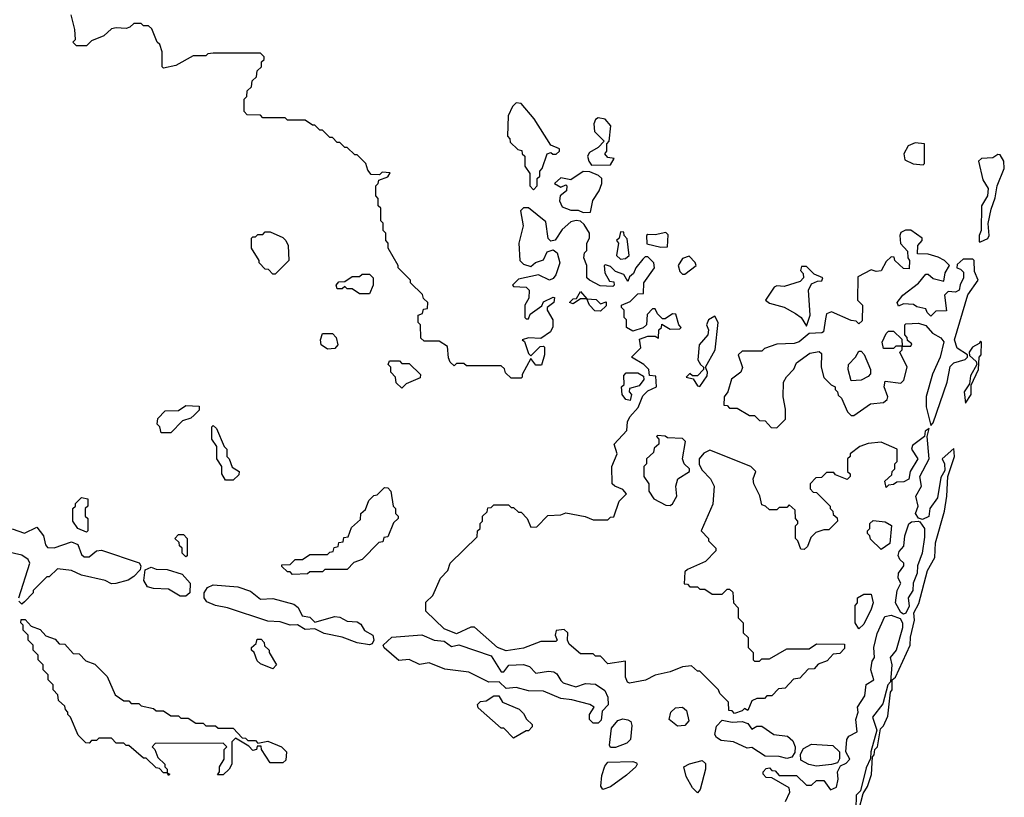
# Model space of a CAD drawing. Extents: x 2807299 to 2951576, y 860688 to 1033801.
# Tile 21 of 72: x 2819626 to 2823591, y 1002262 to 1005395. Entities that reach past the tile are written whole.
import ezdxf

# ---------------------------------------------------------------- set-up
doc = ezdxf.new("R2010")
doc.units = 0

msp = doc.modelspace()

# ---------------------------------------------------------------- linework, layer by layer
at = {"layer": '0CON10XD'}
for points in [[(2822825, 1002780), (2822801.7, 1002778.3), (2822768.3, 1002741.7), (2822741.7, 1002738.3), (2822708.3, 1002701.7), (2822681.7, 1002698.3), (2822655, 1002670), (2822635, 1002670), (2822625, 1002660), (2822595, 1002660), (2822575, 1002650), (2822558.3, 1002611.7), (2822545, 1002620), (2822535, 1002610), (2822505, 1002600), (2822495, 1002610), (2822481.7, 1002611.7), (2822480, 1002645), (2822445, 1002680), (2822440, 1002695), (2822365, 1002770), (2822355, 1002770), (2822331.7, 1002791.7), (2822295, 1002787.5), (2822245, 1002767.5), (2822185, 1002753.3), (2822146.4, 1002733.6), (2822081.7, 1002721.7), (2822073.3, 1002725), (2822065.7, 1002745.7), (2822065, 1002810), (2821995, 1002800), (2821965, 1002830), (2821945, 1002830), (2821935, 1002840), (2821885, 1002840), (2821839.3, 1002879.3), (2821832.5, 1002895), (2821833.8, 1002925), (2821818.1, 1002938.1), (2821786.2, 1002933.8), (2821782.5, 1002915), (2821790, 1002895), (2821785, 1002890), (2821725, 1002890), (2821655, 1002862.5), (2821585, 1002852.5), (2821550, 1002865), (2821457, 1002947), (2821443, 1002947), (2821385, 1002920), (2821335, 1002940), (2821261.7, 1003011.7), (2821261.7, 1003048.3), (2821290, 1003075), (2821320, 1003145), (2821350, 1003175), (2821360, 1003205), (2821468.3, 1003311.7), (2821470, 1003335), (2821480, 1003345), (2821480, 1003365), (2821490, 1003375), (2821490, 1003395), (2821508.3, 1003411.7), (2821511.7, 1003428.3), (2821525, 1003430), (2821535, 1003440), (2821595, 1003440), (2821605, 1003430), (2821615, 1003430), (2821635, 1003410), (2821645, 1003410), (2821670, 1003385), (2821685, 1003350), (2821708.3, 1003351.7), (2821753, 1003397), (2821805, 1003400), (2821825, 1003407.5), (2821903, 1003393), (2821935, 1003380), (2821995, 1003380), (2822005, 1003390), (2822018.3, 1003391.7), (2822040, 1003455), (2822070, 1003485), (2822055, 1003502.5), (2822022.5, 1003515), (2822012.5, 1003525), (2822010, 1003595), (2822032, 1003645), (2822020, 1003685), (2822070.7, 1003739.3), (2822074, 1003775), (2822082.5, 1003795), (2822117, 1003833), (2822135, 1003880), (2822155, 1003900), (2822190, 1003915), (2822188.3, 1003958.3), (2822161.7, 1003961.7), (2822160, 1003985), (2822140, 1004005), (2822090, 1004035), (2822127, 1004073), (2822121.7, 1004108.3), (2822155, 1004120), (2822185, 1004120), (2822198.3, 1004111.7), (2822200, 1004145), (2822210, 1004155), (2822211.7, 1004168.3), (2822245, 1004147.5), (2822285, 1004150), (2822290, 1004155), (2822280, 1004165), (2822268.3, 1004208.3), (2822255, 1004210), (2822225, 1004190), (2822215, 1004190), (2822195, 1004210), (2822185, 1004230), (2822175, 1004230), (2822153, 1004207), (2822150, 1004165), (2822137, 1004153), (2822095, 1004140), (2822070, 1004155), (2822070, 1004185), (2822060, 1004195), (2822060, 1004225), (2822050, 1004235), (2822050, 1004245), (2822085, 1004260), (2822115, 1004290), (2822138.3, 1004291.7), (2822140, 1004335), (2822182.5, 1004395), (2822180, 1004415), (2822155, 1004440), (2822145, 1004440), (2822135, 1004430), (2822107.5, 1004395), (2822098.3, 1004371.7), (2822081.7, 1004358.3), (2822075, 1004340), (2822058.3, 1004368.3), (2822025, 1004380), (2822005, 1004400), (2821985, 1004407.5), (2821980, 1004405), (2821982.5, 1004375), (2822001.7, 1004341.7), (2822018.3, 1004338.3), (2822020, 1004325), (2822015, 1004320), (2821963, 1004323), (2821920, 1004345), (2821910, 1004355), (2821910, 1004405), (2821897.5, 1004435), (2821900, 1004455), (2821910, 1004465), (2821910, 1004495), (2821920, 1004515), (2821920, 1004535), (2821899.3, 1004569.3), (2821885, 1004582.5), (2821866.4, 1004586.4), (2821845, 1004580), (2821810.7, 1004549.3), (2821783, 1004507), (2821765, 1004502.5), (2821753.6, 1004513.6), (2821745, 1004580), (2821675, 1004637.5), (2821655, 1004637.5), (2821642.5, 1004625), (2821653.3, 1004565), (2821636.7, 1004495), (2821640, 1004425), (2821655, 1004410), (2821685, 1004400), (2821703.8, 1004416.2), (2821735, 1004427.5), (2821750.7, 1004459.3), (2821775, 1004467.5), (2821790, 1004455), (2821801.2, 1004415), (2821785, 1004367.5), (2821775, 1004352.5), (2821760, 1004345), (2821715, 1004367.5), (2821635, 1004350), (2821610, 1004325), (2821615, 1004320), (2821665, 1004317.5), (2821677.5, 1004305), (2821677, 1004273), (2821660, 1004245), (2821660, 1004195), (2821665, 1004190), (2821675, 1004190), (2821681.7, 1004208.3), (2821728.3, 1004241.7), (2821735, 1004257.5), (2821775, 1004277.5), (2821780, 1004275), (2821777.5, 1004255), (2821750, 1004235), (2821750, 1004225), (2821772.5, 1004185), (2821773, 1004157), (2821763, 1004137), (2821725, 1004110), (2821675, 1004112.5), (2821650, 1004105), (2821658.3, 1004098.3), (2821675, 1004050), (2821685, 1004040), (2821721.7, 1004078.3), (2821735, 1004080), (2821740, 1004075), (2821740, 1004045), (2821727, 1004003), (2821705, 1004002.5), (2821685, 1004030), (2821650, 1003965), (2821650, 1003955), (2821645, 1003950), (2821605, 1003950), (2821581.7, 1003971.7), (2821578.3, 1003988.3), (2821565, 1004000), (2821425, 1004000), (2821415, 1004010), (2821385, 1004010), (2821375, 1004000), (2821360, 1004015), (2821353, 1004033), (2821348.3, 1004078.3), (2821315, 1004100), (2821255, 1004100), (2821241.7, 1004111.7), (2821240, 1004165), (2821230, 1004175), (2821230, 1004205), (2821248.3, 1004211.7), (2821251.7, 1004228.3), (2821268.3, 1004231.7), (2821270, 1004255), (2821251.7, 1004271.7), (2821248.3, 1004288.3), (2821200, 1004335), (2821200, 1004345), (2821150, 1004395), (2821150, 1004405), (2821110, 1004475), (2821110, 1004495), (2821100, 1004505), (2821100, 1004535), (2821090, 1004545), (2821090, 1004575), (2821080, 1004585), (2821080, 1004635), (2821070, 1004645), (2821070, 1004675), (2821060, 1004685), (2821060, 1004725), (2821070, 1004735), (2821071.7, 1004748.3), (2821108.3, 1004761.7), (2821118.3, 1004778.3), (2821085, 1004780), (2821075, 1004770), (2821041.7, 1004771.7), (2821028.3, 1004788.3), (2821020, 1004815), (2820985, 1004850), (2820975, 1004850), (2820945, 1004880), (2820935, 1004880), (2820915, 1004900), (2820905, 1004900), (2820885, 1004920), (2820875, 1004920), (2820845, 1004950), (2820835, 1004950), (2820815, 1004970), (2820805, 1004970), (2820775, 1004990), (2820705, 1004990), (2820695, 1005000), (2820605, 1005000), (2820595, 1005010), (2820541.7, 1005011.7), (2820530, 1005025), (2820530, 1005075), (2820540, 1005085), (2820541.7, 1005108.3), (2820560, 1005125), (2820561.7, 1005148.3), (2820580, 1005165), (2820581.7, 1005188.3), (2820600, 1005205), (2820600, 1005225), (2820610, 1005235), (2820610, 1005245), (2820595, 1005260), (2820405, 1005260), (2820383, 1005257), (2820375, 1005250), (2820325, 1005250), (2820255, 1005210), (2820205, 1005200), (2820200, 1005205), (2820200, 1005265), (2820190, 1005295), (2820180, 1005305), (2820158.3, 1005358.3), (2820145, 1005370), (2820125, 1005370), (2820115, 1005380), (2820085, 1005380), (2820070, 1005365), (2820055, 1005360), (2820015, 1005362.5), (2819995, 1005357.5), (2819965, 1005330), (2819915, 1005310), (2819895, 1005290), (2819855, 1005290), (2819840, 1005305), (2819850, 1005315), (2819847.5, 1005355), (2819832.5, 1005415)], [(2821695, 1004710), (2821710, 1004725), (2821710, 1004755), (2821720, 1004765), (2821720, 1004785), (2821730, 1004795), (2821750, 1004855), (2821765, 1004860), (2821773, 1004853), (2821787, 1004853), (2821800, 1004865), (2821800, 1004875), (2821765, 1004890), (2821697.5, 1004995), (2821645, 1005057.5), (2821625, 1005060), (2821610, 1005045), (2821593, 1005007), (2821590, 1004925), (2821600, 1004915), (2821601.7, 1004901.7), (2821631.7, 1004871.7), (2821648.3, 1004868.3), (2821650, 1004855), (2821660, 1004845), (2821660, 1004805), (2821680, 1004775), (2821680, 1004725), (2821695, 1004710)], [(2821928.3, 1004808.3), (2822005, 1004810), (2822020, 1004835), (2821995, 1004840), (2821982.5, 1004855), (2821990, 1004865), (2821990, 1004895), (2822000, 1004905), (2822007, 1004967), (2821983.6, 1004993.6), (2821955, 1005000), (2821945, 1004992.5), (2821938, 1004975), (2821941.2, 1004945), (2821980, 1004905), (2821955, 1004880), (2821920.7, 1004859.3), (2821912.5, 1004845), (2821917.5, 1004825), (2821928.3, 1004808.3)], [(2823265, 1004810), (2823270, 1004815), (2823270, 1004895), (2823231.7, 1004898.3), (2823203.6, 1004886.4), (2823186.7, 1004855), (2823190.8, 1004830.8), (2823223.6, 1004813.6), (2823265, 1004810)], [(2823495, 1004500), (2823525, 1004513.8), (2823530, 1004525), (2823525.8, 1004574.2), (2823538.1, 1004631.9), (2823555, 1004677.5), (2823562, 1004725), (2823591.2, 1004795), (2823588.8, 1004825), (2823575, 1004850), (2823565, 1004851.2), (2823545, 1004838), (2823500, 1004835), (2823487.5, 1004825), (2823505, 1004750), (2823526.7, 1004715), (2823523.3, 1004685), (2823500, 1004645), (2823497.5, 1004545), (2823490, 1004525), (2823490, 1004500), (2823495, 1004500)], [(2821895, 1004617.5), (2821925, 1004620), (2821933.6, 1004666.4), (2821960, 1004705), (2821970, 1004735), (2821970, 1004755), (2821957.5, 1004767.5), (2821922.5, 1004782.5), (2821895, 1004783.3), (2821845, 1004750), (2821805, 1004757.5), (2821780, 1004735), (2821805, 1004720), (2821825, 1004730), (2821830, 1004725), (2821827.5, 1004705), (2821802.5, 1004685), (2821800, 1004665), (2821810.7, 1004640.7), (2821845, 1004627.5), (2821875, 1004627.5), (2821895, 1004617.5)], [(2820655, 1004370), (2820645, 1004370), (2820628.3, 1004388.3), (2820615, 1004390), (2820590, 1004415), (2820590, 1004425), (2820560, 1004475), (2820560, 1004515), (2820565, 1004520), (2820575, 1004520), (2820585, 1004530), (2820605, 1004530), (2820615, 1004540), (2820635, 1004540), (2820685, 1004517.5), (2820697.5, 1004505), (2820707.5, 1004485), (2820710, 1004425), (2820655, 1004370)], [(2822045, 1004430), (2822065, 1004432.5), (2822080, 1004445), (2822071.7, 1004511.7), (2822060, 1004525), (2822058.3, 1004538.3), (2822045, 1004540), (2822040, 1004515), (2822030, 1004505), (2822037.5, 1004495), (2822030, 1004445), (2822045, 1004430)], [(2822208.3, 1004478.3), (2822235, 1004480), (2822237.5, 1004527.5), (2822227.5, 1004537.5), (2822185, 1004527.5), (2822155, 1004530), (2822150, 1004525), (2822151.7, 1004491.7), (2822208.3, 1004478.3)], [(2822675, 1003750), (2822710, 1003785), (2822710, 1003825), (2822700, 1003875), (2822702.5, 1003935), (2822713.6, 1003956.4), (2822743.6, 1003986.4), (2822755, 1004012.5), (2822808.3, 1004051.7), (2822845, 1004057.5), (2822855, 1004050), (2822853.3, 1003995), (2822863.9, 1003953.9), (2822893.6, 1003923.6), (2822910, 1003915), (2822910, 1003905), (2822920, 1003895), (2822921.7, 1003881.7), (2822935, 1003870), (2822960, 1003815), (2822975, 1003800), (2822985, 1003800), (2823053, 1003847), (2823105, 1003852.5), (2823120, 1003865), (2823122.5, 1003875), (2823107.5, 1003915), (2823111.7, 1003938.3), (2823175, 1003930), (2823187, 1003943), (2823200, 1003995), (2823170, 1004055), (2823180, 1004065), (2823180, 1004080), (2823155, 1004080), (2823145, 1004070), (2823105, 1004070), (2823100, 1004095), (2823115, 1004130), (2823125, 1004140), (2823145, 1004140), (2823178.3, 1004108.3), (2823180, 1004080), (2823215, 1004080), (2823218.3, 1004088.3), (2823201.7, 1004101.7), (2823200, 1004115), (2823190, 1004125), (2823190, 1004165), (2823195, 1004170), (2823245, 1004172.5), (2823275, 1004162.5), (2823301.7, 1004131.7), (2823335, 1004112.5), (2823347.5, 1004097.5), (2823333.3, 1004035), (2823302.7, 1003967.3), (2823276.4, 1003876.4), (2823276.2, 1003835), (2823295, 1003760), (2823305, 1003770), (2823361.4, 1003935), (2823372.6, 1003997.4), (2823387.6, 1004012.4), (2823434.2, 1004025.8), (2823443.3, 1004035), (2823442.5, 1004045), (2823400.9, 1004070.9), (2823390, 1004105), (2823443.8, 1004286.2), (2823486, 1004345), (2823470.7, 1004380.7), (2823470, 1004425), (2823465, 1004430), (2823425, 1004430), (2823401.7, 1004408.3), (2823400, 1004395), (2823415, 1004390), (2823427, 1004377), (2823427.5, 1004355), (2823413, 1004327), (2823410, 1004305), (2823395, 1004297.5), (2823365, 1004300), (2823350, 1004285), (2823358.3, 1004221.7), (2823315, 1004220), (2823295, 1004200), (2823280, 1004215), (2823275, 1004230), (2823238.3, 1004238.3), (2823225, 1004247.5), (2823185, 1004250), (2823165, 1004240), (2823160, 1004255), (2823182.5, 1004285), (2823246, 1004334), (2823275, 1004370), (2823285, 1004370), (2823305, 1004352.5), (2823348.3, 1004341.7), (2823352.5, 1004375), (2823370, 1004405), (2823350, 1004425), (2823325, 1004437.5), (2823285, 1004450), (2823241.7, 1004451.7), (2823242.5, 1004485), (2823260, 1004505), (2823260, 1004515), (2823215, 1004547.5), (2823193.3, 1004546.7), (2823175, 1004537.5), (2823170, 1004525), (2823173, 1004493), (2823201.7, 1004461.7), (2823202.5, 1004435), (2823210, 1004425), (2823208.3, 1004391.7), (2823185, 1004392.5), (2823150, 1004425), (2823148.3, 1004438.3), (2823135, 1004440), (2823115, 1004420), (2823095, 1004383.3), (2823075, 1004380), (2823055, 1004386.7), (2823001.7, 1004358.3), (2823000, 1004265), (2823020, 1004245), (2823018.3, 1004181.7), (2823005, 1004170), (2822995, 1004180), (2822975, 1004182.5), (2822895, 1004217.5), (2822875, 1004210), (2822870.7, 1004189.3), (2822862.5, 1004137.5), (2822857, 1004133), (2822805, 1004130), (2822765, 1004097.5), (2822745, 1004090), (2822675, 1004087.5), (2822625, 1004070), (2822615, 1004060), (2822535, 1004060), (2822520, 1004045), (2822537, 1003993), (2822530, 1003975), (2822493, 1003947), (2822477.5, 1003895), (2822462.5, 1003875), (2822461.7, 1003841.7), (2822475, 1003840), (2822485, 1003830), (2822515, 1003830), (2822565, 1003800), (2822585, 1003800), (2822605, 1003780), (2822628.3, 1003778.3), (2822651.7, 1003751.7), (2822675, 1003750)], [(2822305, 1004370), (2822350, 1004405), (2822346.4, 1004416.4), (2822321.7, 1004441.7), (2822295, 1004432.5), (2822277.5, 1004405), (2822285, 1004380), (2822295, 1004370), (2822305, 1004370)], [(2821035, 1004290), (2820995, 1004290), (2820965, 1004310), (2820945, 1004310), (2820935, 1004320), (2820925, 1004310), (2820905, 1004310), (2820900, 1004325), (2820911.7, 1004338.3), (2820935, 1004340), (2820965, 1004360), (2820995, 1004360), (2821005, 1004370), (2821035, 1004370), (2821050, 1004355), (2821050, 1004325), (2821035, 1004290)], [(2822795, 1004160), (2822810, 1004205), (2822802.5, 1004305), (2822815, 1004330), (2822838.3, 1004341.7), (2822857, 1004343), (2822860, 1004355), (2822825, 1004370), (2822795, 1004400), (2822775, 1004400), (2822770, 1004385), (2822781.7, 1004371.7), (2822782.5, 1004355), (2822769.3, 1004340.7), (2822705, 1004320), (2822675, 1004322.5), (2822665, 1004317.5), (2822630, 1004265), (2822645, 1004252.5), (2822705, 1004236.7), (2822750.5, 1004210.5), (2822772.5, 1004195), (2822795, 1004160)], [(2821965, 1004220), (2821941.7, 1004221.7), (2821920, 1004245), (2821910, 1004270), (2821885, 1004270), (2821855, 1004250), (2821840, 1004255), (2821855, 1004270), (2821868.3, 1004271.7), (2821885, 1004300), (2821910, 1004270), (2821947, 1004267), (2821965, 1004250), (2821988.3, 1004258.3), (2821988.3, 1004241.7), (2821965, 1004220)], [(2822365, 1003917.5), (2822395, 1003960), (2822396, 1003975), (2822387.5, 1003995), (2822426.2, 1004065), (2822438.8, 1004175), (2822425, 1004200), (2822400, 1004185), (2822392.5, 1004165), (2822400, 1004145), (2822397.5, 1004125), (2822362.5, 1004085), (2822357.5, 1004025), (2822367.5, 1004005), (2822380, 1003995), (2822380, 1003985), (2822355, 1003960), (2822335, 1003960), (2822325, 1003970), (2822310, 1003955), (2822338.3, 1003948.3), (2822355, 1003920), (2822365, 1003917.5)], [(2820865, 1004067.5), (2820840, 1004085), (2820837.5, 1004105), (2820845, 1004130), (2820885, 1004130), (2820900, 1004115), (2820907.5, 1004085), (2820895, 1004070), (2820865, 1004067.5)], [(2823435, 1003850), (2823457.5, 1003885), (2823458.3, 1003921.7), (2823487.5, 1003985), (2823490, 1004035), (2823497.5, 1004045), (2823500, 1004095), (2823495, 1004100), (2823490, 1004090), (2823463.3, 1004075), (2823450, 1004055), (2823451.7, 1004041.7), (2823478.3, 1004018.3), (2823480, 1004005), (2823455, 1003960), (2823451.7, 1003928.3), (2823430, 1003895), (2823435, 1003850)], [(2822975, 1003940), (2822962.5, 1003985), (2822963.9, 1004006.1), (2822992.5, 1004035), (2823005, 1004060), (2823015, 1004060), (2823026.2, 1004046.2), (2823052.5, 1003985), (2823051.7, 1003968.3), (2823043, 1003957), (2823015, 1003942.5), (2822975, 1003940)], [(2821165, 1003910), (2821141.7, 1003931.7), (2821140, 1003955), (2821120, 1003975), (2821120, 1003995), (2821110, 1004005), (2821115, 1004020), (2821155, 1004020), (2821165, 1004010), (2821195, 1004010), (2821240, 1003965), (2821238.3, 1003951.7), (2821181.7, 1003928.3), (2821165, 1003910)], [(2822085, 1003860), (2822067.5, 1003865), (2822052.5, 1003885), (2822050, 1003915), (2822060, 1003925), (2822058.3, 1003961.7), (2822068.3, 1003971.7), (2822115, 1003972.5), (2822138.3, 1003958.3), (2822140, 1003945), (2822120.7, 1003919.3), (2822081.7, 1003908.3), (2822080, 1003895), (2822090, 1003885), (2822085, 1003860)], [(2820235, 1003730), (2820195, 1003730), (2820190, 1003755), (2820180, 1003765), (2820181.7, 1003788.3), (2820211.7, 1003818.3), (2820265, 1003820), (2820295, 1003840), (2820348.3, 1003838.3), (2820348.3, 1003821.7), (2820328.3, 1003801.7), (2820315, 1003790), (2820281.7, 1003778.3), (2820235, 1003730)], [(2820485, 1003540), (2820455, 1003540), (2820440, 1003565), (2820440, 1003595), (2820420, 1003625), (2820420, 1003675), (2820400, 1003705), (2820400, 1003755), (2820405, 1003760), (2820418.3, 1003748.3), (2820450, 1003675), (2820460, 1003665), (2820460, 1003635), (2820470, 1003625), (2820481.7, 1003591.7), (2820510, 1003575), (2820508.3, 1003561.7), (2820485, 1003540)], [(2823005, 1002210), (2823022.5, 1002277.5), (2823040, 1002305), (2823056.4, 1002353.6), (2823060, 1002425), (2823067, 1002433), (2823070, 1002455), (2823080, 1002465), (2823093, 1002537), (2823105, 1002550), (2823121.7, 1002588.3), (2823132.5, 1002685), (2823140, 1002695), (2823140, 1002735), (2823153.6, 1002746.4), (2823212.5, 1002875), (2823213.6, 1002906.4), (2823230, 1002975), (2823227.5, 1003005), (2823247, 1003043), (2823282.5, 1003175), (2823311.7, 1003228.3), (2823313.6, 1003286.4), (2823350, 1003415), (2823360, 1003475), (2823363.3, 1003555), (2823390, 1003635), (2823387.5, 1003667.5), (2823341.2, 1003625), (2823350, 1003605), (2823351.2, 1003578.8), (2823335, 1003550), (2823322.1, 1003467.9), (2823291.2, 1003425), (2823287.1, 1003392.9), (2823261.2, 1003381.2), (2823246.2, 1003386.2), (2823233.3, 1003405), (2823243.8, 1003435), (2823234.4, 1003475), (2823257.1, 1003515), (2823250.8, 1003555), (2823289.2, 1003625), (2823280, 1003715), (2823288.3, 1003748.3), (2823273, 1003737), (2823270, 1003715), (2823221.2, 1003678.8), (2823217.5, 1003665), (2823242.5, 1003625), (2823212.5, 1003575), (2823206.1, 1003543.9), (2823187, 1003533), (2823158.3, 1003531.7), (2823145, 1003522.5), (2823125, 1003520), (2823115, 1003510), (2823110, 1003535), (2823138.3, 1003561.7), (2823140, 1003575), (2823150, 1003585), (2823150, 1003605), (2823160, 1003615), (2823160, 1003665), (2823095, 1003692.5), (2823043.3, 1003686.7), (2823010, 1003675), (2822970, 1003645), (2822970, 1003635), (2822960, 1003625), (2822960, 1003575), (2822970, 1003565), (2822970, 1003555), (2822958.3, 1003541.7), (2822911.7, 1003561.7), (2822905, 1003570), (2822875, 1003570), (2822855, 1003550), (2822831.7, 1003548.3), (2822810, 1003525), (2822810, 1003505), (2822821.7, 1003491.7), (2822835, 1003490), (2822890, 1003435), (2822890, 1003425), (2822900, 1003415), (2822901.7, 1003401.7), (2822918.3, 1003388.3), (2822920, 1003375), (2822885, 1003340), (2822865, 1003340), (2822831.7, 1003328.3), (2822811.7, 1003308.3), (2822798.3, 1003271.7), (2822785, 1003260), (2822771.7, 1003261.7), (2822760, 1003295), (2822750, 1003305), (2822750, 1003355), (2822760, 1003365), (2822760, 1003375), (2822750, 1003385), (2822748.3, 1003418.3), (2822725, 1003440), (2822715, 1003430), (2822685, 1003430), (2822675, 1003420), (2822645, 1003420), (2822630, 1003435), (2822615, 1003440), (2822607, 1003477), (2822582.5, 1003525), (2822580, 1003545), (2822590, 1003575), (2822570, 1003595), (2822405, 1003660), (2822381.7, 1003648.3), (2822362.5, 1003625), (2822363, 1003603), (2822375, 1003580), (2822407.5, 1003545), (2822422.5, 1003515), (2822417, 1003443), (2822370, 1003335), (2822400, 1003305), (2822400, 1003295), (2822430, 1003265), (2822430, 1003255), (2822388.3, 1003211.7), (2822315, 1003180), (2822305, 1003170), (2822301.7, 1003121.7), (2822315, 1003120), (2822325, 1003110), (2822355, 1003110), (2822365, 1003100), (2822385, 1003100), (2822415, 1003080), (2822455, 1003080), (2822475, 1003100), (2822485, 1003100), (2822498.3, 1003088.3), (2822500, 1003045), (2822520, 1003025), (2822520, 1002985), (2822540, 1002965), (2822540, 1002925), (2822560, 1002905), (2822560, 1002865), (2822580, 1002845), (2822580, 1002815), (2822585, 1002810), (2822605, 1002810), (2822615, 1002820), (2822645, 1002820), (2822715, 1002860), (2822805, 1002860), (2822835, 1002880), (2822948.3, 1002878.3), (2822948.3, 1002861.7), (2822928.3, 1002841.7), (2822901.7, 1002838.3), (2822878.3, 1002811.7), (2822841.7, 1002798.3), (2822825, 1002780)], [(2822245, 1003437.5), (2822255, 1003443.8), (2822272.5, 1003475), (2822268, 1003515), (2822276, 1003545), (2822323.3, 1003575), (2822323.3, 1003585), (2822302, 1003605), (2822295.8, 1003625), (2822307.5, 1003695), (2822295, 1003707.5), (2822235, 1003710), (2822225, 1003717.5), (2822195, 1003720), (2822190, 1003715), (2822200, 1003705), (2822200, 1003685), (2822181.7, 1003668.3), (2822178.3, 1003651.7), (2822150, 1003625), (2822150, 1003605), (2822140, 1003595), (2822140, 1003555), (2822160, 1003525), (2822160, 1003495), (2822180, 1003465), (2822228.3, 1003438.3), (2822245, 1003437.5)], [(2820725, 1003160), (2820715, 1003170), (2820705, 1003170), (2820681.7, 1003191.7), (2820681.7, 1003198.3), (2820715, 1003200), (2820735, 1003220), (2820765, 1003220), (2820795, 1003240), (2820865, 1003240), (2820875, 1003250), (2820888.3, 1003251.7), (2820891.7, 1003268.3), (2820908.3, 1003271.7), (2820911.7, 1003288.3), (2820928.3, 1003291.7), (2820931.7, 1003308.3), (2820948.3, 1003311.7), (2820961.7, 1003348.3), (2820998.3, 1003381.7), (2821000, 1003405), (2821018.3, 1003421.7), (2821031.7, 1003458.3), (2821051.7, 1003478.3), (2821065, 1003480), (2821095, 1003510), (2821108.3, 1003508.3), (2821120, 1003495), (2821130, 1003435), (2821140, 1003425), (2821140, 1003405), (2821150, 1003395), (2821150, 1003385), (2821131.7, 1003368.3), (2821108.3, 1003311.7), (2821091.7, 1003308.3), (2821088.3, 1003291.7), (2821071.7, 1003288.3), (2821005, 1003220), (2820971.7, 1003208.3), (2820945, 1003180), (2820855, 1003180), (2820845, 1003170), (2820795, 1003170), (2820785, 1003162.5), (2820725, 1003160)], [(2819895, 1003330), (2819860, 1003345), (2819840, 1003375), (2819840, 1003425), (2819850, 1003435), (2819850, 1003445), (2819875, 1003470), (2819900, 1003465), (2819900, 1003435), (2819890, 1003425), (2819890, 1003395), (2819900, 1003385), (2819900, 1003335), (2819895, 1003330)], [(2823095, 1003260), (2823051.7, 1003301.7), (2823050, 1003315), (2823040, 1003325), (2823040, 1003335), (2823050, 1003345), (2823050, 1003365), (2823063, 1003377), (2823111.7, 1003371.7), (2823137, 1003357), (2823130, 1003285), (2823095, 1003260)], [(2823185, 1003000), (2823175, 1003006.2), (2823152.5, 1003045), (2823160, 1003095), (2823173.9, 1003123.9), (2823164.3, 1003145), (2823165.7, 1003165), (2823186.7, 1003195), (2823186.2, 1003205), (2823170, 1003220), (2823164.1, 1003235.9), (2823168.1, 1003251.9), (2823186.9, 1003273.1), (2823190, 1003315), (2823206.7, 1003363.3), (2823218.1, 1003371.9), (2823244.2, 1003374.2), (2823251.7, 1003371.7), (2823269.2, 1003345), (2823269.5, 1003310.5), (2823260, 1003245), (2823241.2, 1003195), (2823240.8, 1003165), (2823224.3, 1003125), (2823222.5, 1003095), (2823204.2, 1003065), (2823208, 1003032), (2823195, 1003003.3), (2823185, 1003000)], [(2819595, 1003343.6), (2819645, 1003326), (2819695, 1003350), (2819721.2, 1003315), (2819729.2, 1003279.2), (2819738.3, 1003268.3), (2819765, 1003267.5), (2819835, 1003290.8), (2819860.5, 1003280.5), (2819875, 1003240), (2819885, 1003230.5), (2819905, 1003230.9), (2819935, 1003254.2), (2819955, 1003258), (2820107.1, 1003207.1), (2820113.3, 1003195), (2820111.7, 1003178.3), (2820085, 1003151.9), (2820063.2, 1003136.8), (2820013, 1003123), (2819995, 1003122.5), (2819970, 1003135), (2819875, 1003156.2), (2819835, 1003176.2), (2819778.3, 1003181.7), (2819745, 1003150), (2819735, 1003150), (2819680, 1003095), (2819680, 1003085), (2819645, 1003050), (2819635, 1003040)], [(2820295, 1003230), (2820280, 1003245), (2820280, 1003265), (2820270, 1003275), (2820268.3, 1003288.3), (2820250, 1003305), (2820265, 1003320), (2820285, 1003320), (2820300, 1003305), (2820300, 1003235), (2820295, 1003230)], [(2819622.5, 1003065), (2819666.2, 1003205), (2819659.5, 1003219.5), (2819635, 1003236.7), (2819545, 1003257.1)], [(2820295, 1003071.9), (2820272.7, 1003072.7), (2820225, 1003100.6), (2820165, 1003103.1), (2820140.2, 1003110.2), (2820125.3, 1003135.3), (2820131.5, 1003178.5), (2820155, 1003188.5), (2820175, 1003181.5), (2820219.6, 1003179.6), (2820280.7, 1003160.7), (2820311.9, 1003125), (2820310.6, 1003085), (2820295, 1003071.9)], [(2821034.2, 1002875.8), (2820984.6, 1002884.6), (2820925, 1002907.1), (2820852.3, 1002922.3), (2820815, 1002940), (2820775, 1002938.5), (2820745, 1002956.9), (2820715, 1002955.4), (2820675, 1002969.1), (2820625, 1002971.4), (2820463.3, 1003025), (2820415, 1003034.4), (2820379.3, 1003049.3), (2820369.4, 1003065), (2820368.6, 1003085), (2820382.4, 1003107.6), (2820405, 1003118.1), (2820505, 1003110), (2820555, 1003091.9), (2820595, 1003060.6), (2820645, 1003063.2), (2820729.3, 1003039.3), (2820747.1, 1003027.1), (2820763.2, 1002993.2), (2820795, 1002988.2), (2820815, 1002966.9), (2820895, 1002990.7), (2820915, 1002987.3), (2820945, 1002970.9), (2820985, 1002968.5), (2820999.6, 1002959.6), (2821015, 1002934.4), (2821048, 1002915), (2821052, 1002895), (2821045, 1002880), (2821034.2, 1002875.8)], [(2819635, 1003040), (2819622.5, 1003052.5)], [(2823005, 1002940), (2822990, 1002965), (2822990, 1003035), (2823000, 1003045), (2823000, 1003065), (2823025, 1003080), (2823055, 1003080), (2823062.5, 1003045), (2823055, 1003020), (2823025, 1002960), (2823005, 1002940)], [(2820225, 1002350), (2820220, 1002360), (2820205, 1002360), (2820188.3, 1002378.3), (2820175, 1002380), (2820135, 1002420), (2820125, 1002420), (2820065, 1002470), (2820055, 1002470), (2820045, 1002480), (2820015, 1002480), (2819995, 1002500), (2819945, 1002500), (2819935, 1002490), (2819915, 1002490), (2819905, 1002480), (2819891.7, 1002481.7), (2819861.7, 1002511.7), (2819830, 1002585), (2819820, 1002595), (2819820, 1002605), (2819810, 1002615), (2819808.3, 1002628.3), (2819781.7, 1002651.7), (2819780, 1002675), (2819760, 1002695), (2819760, 1002715), (2819740, 1002735), (2819740, 1002755), (2819720, 1002775), (2819720, 1002795), (2819700, 1002815), (2819700, 1002835), (2819680, 1002855), (2819680, 1002875), (2819660, 1002895), (2819660, 1002915), (2819640, 1002935), (2819640, 1002955), (2819630, 1002965), (2819631.7, 1002978.3), (2819648.3, 1002978.3), (2819671.7, 1002951.7), (2819708.3, 1002938.3), (2819731.7, 1002911.7), (2819768.3, 1002898.3), (2819785, 1002880), (2819808.3, 1002878.3), (2819841.7, 1002841.7), (2819865, 1002840), (2819891.7, 1002811.7), (2819928.3, 1002798.3), (2819978.3, 1002748.3), (2820010, 1002675), (2820045, 1002650), (2820065, 1002650), (2820075, 1002640), (2820105, 1002640), (2820115, 1002630), (2820165, 1002620), (2820175, 1002610), (2820205, 1002610), (2820235, 1002590), (2820265, 1002590), (2820275, 1002580), (2820305, 1002580), (2820335, 1002560), (2820365, 1002560), (2820375, 1002550), (2820415, 1002550), (2820425, 1002540), (2820485, 1002540), (2820521.7, 1002501.7), (2820535, 1002500), (2820545, 1002490), (2820575, 1002490), (2820585, 1002480), (2820625, 1002487.5), (2820680, 1002465), (2820700, 1002445), (2820698.3, 1002411.7), (2820685, 1002400), (2820635, 1002400), (2820600, 1002455), (2820598.3, 1002468.3), (2820581.7, 1002468.3), (2820580, 1002455), (2820565, 1002450), (2820548.3, 1002468.3), (2820495, 1002500), (2820480, 1002485), (2820480, 1002395), (2820470, 1002375), (2820445, 1002352.5), (2820422.5, 1002352.5), (2820430, 1002365), (2820430, 1002385), (2820450, 1002415), (2820450, 1002455), (2820460, 1002465), (2820445, 1002480), (2820171.7, 1002478.3), (2820160, 1002465), (2820170, 1002455), (2820181.7, 1002421.7), (2820210, 1002395), (2820210, 1002385), (2820220, 1002375), (2820220, 1002360), (2820230, 1002355), (2820225, 1002350)], [(2822710, 1002245), (2822727, 1002283), (2822725, 1002300), (2822655, 1002340), (2822631.7, 1002341.7), (2822620, 1002355), (2822620, 1002365), (2822631.7, 1002378.3), (2822645, 1002380), (2822655, 1002370), (2822668.3, 1002368.3), (2822685, 1002350), (2822755, 1002350), (2822795, 1002310), (2822815, 1002310), (2822835, 1002330), (2822865, 1002330), (2822891.7, 1002291.7), (2822915, 1002302.5), (2822922.5, 1002335), (2822920, 1002365), (2822931.7, 1002388.3), (2822955, 1002398.8), (2822968.8, 1002415), (2822952.5, 1002445), (2822956.7, 1002495), (2822965, 1002507.5), (2822998.8, 1002525), (2822993.3, 1002575), (2823002.5, 1002605), (2823000, 1002625), (2823029.4, 1002670.6), (2823034.3, 1002715.7), (2823066.2, 1002735), (2823054, 1002775), (2823059.5, 1002810.5), (2823068.8, 1002825), (2823066.4, 1002865), (2823078.8, 1002921.2), (2823110, 1002990), (2823135, 1002996.2), (2823172.5, 1002982.5), (2823180.8, 1002965), (2823180.6, 1002945), (2823155.8, 1002855), (2823131.2, 1002825), (2823138, 1002795), (2823132.5, 1002727.5), (2823122.5, 1002715), (2823101.9, 1002638.1), (2823060, 1002585), (2823077.5, 1002532.5), (2823053.3, 1002445), (2823051.7, 1002418.3), (2823035, 1002380), (2823012.5, 1002287.5), (2822995, 1002270), (2822993.6, 1002213.6)], [(2820645, 1002780), (2820595, 1002800), (2820581.7, 1002811.7), (2820570, 1002845), (2820560, 1002855), (2820560, 1002865), (2820578.3, 1002881.7), (2820581.7, 1002898.3), (2820598.3, 1002898.3), (2820610, 1002885), (2820611.7, 1002871.7), (2820630, 1002855), (2820630, 1002845), (2820660, 1002795), (2820645, 1002780)], [(2821955, 1002560), (2821935, 1002560), (2821920, 1002575), (2821920, 1002595), (2821940, 1002625), (2821922.5, 1002635), (2821850, 1002655), (2821805, 1002660), (2821735, 1002690), (2821675, 1002690.8), (2821625, 1002703.8), (2821585, 1002700), (2821557, 1002727), (2821515, 1002726.2), (2821435, 1002765.5), (2821337.5, 1002777.5), (2821275, 1002803.3), (2821236.4, 1002796.4), (2821195, 1002817.5), (2821153, 1002813), (2821093.6, 1002863.6), (2821090, 1002875), (2821125, 1002906.7), (2821245, 1002916.2), (2821295, 1002894.4), (2821335, 1002891.2), (2821365, 1002870), (2821395, 1002876.7), (2821525, 1002831.2), (2821565, 1002767.5), (2821575, 1002767.5), (2821595.9, 1002794.1), (2821655, 1002797.5), (2821678.9, 1002788.9), (2821705, 1002762.2), (2821755, 1002770), (2821776.9, 1002766.9), (2821789.1, 1002759.1), (2821805, 1002732.5), (2821815, 1002723.1), (2821865, 1002706.5), (2821905, 1002720.6), (2821945, 1002717.5), (2821982.5, 1002692.5), (2821994.6, 1002665), (2821995.5, 1002634.5), (2821971.7, 1002608.3), (2821967.3, 1002572.7), (2821955, 1002560)], [(2821615, 1002500), (2821575, 1002540), (2821565, 1002540), (2821471.7, 1002621.7), (2821470, 1002635), (2821481.7, 1002648.3), (2821505, 1002650), (2821535, 1002670), (2821555, 1002670), (2821570, 1002645), (2821637, 1002617), (2821655, 1002600), (2821666.7, 1002576.7), (2821690, 1002555), (2821690, 1002545), (2821675, 1002530), (2821665, 1002530), (2821615, 1002500)], [(2822275, 1002548.9), (2822241.4, 1002575), (2822248.6, 1002605), (2822267.2, 1002622.8), (2822295, 1002624.5), (2822311.5, 1002611.5), (2822320.8, 1002569.2), (2822305, 1002551.4), (2822275, 1002548.9)], [(2822025, 1002462.5), (2822005, 1002462.5), (2822001.4, 1002471.4), (2822009.2, 1002540.8), (2822035, 1002571.4), (2822055, 1002577.5), (2822074.4, 1002574.4), (2822086.6, 1002566.6), (2822091.4, 1002551.4), (2822086.2, 1002495), (2822070.5, 1002479.5), (2822025, 1002462.5)], [(2822715, 1002418), (2822685, 1002426), (2822627.5, 1002427.5), (2822575, 1002462.5), (2822555, 1002460), (2822500, 1002485), (2822451.1, 1002491.1), (2822432.2, 1002502.2), (2822425.7, 1002515), (2822431.9, 1002548.1), (2822455, 1002572), (2822495, 1002564.4), (2822535, 1002566.7), (2822558.6, 1002558.6), (2822575, 1002536.7), (2822595, 1002548), (2822615, 1002548.1), (2822663.3, 1002515), (2822717.9, 1002507.9), (2822739.1, 1002489.1), (2822748.8, 1002465), (2822748, 1002442), (2822735, 1002423.3), (2822715, 1002418)], [(2822835, 1002387.5), (2822804, 1002394), (2822771.2, 1002411.2), (2822770, 1002435), (2822782.3, 1002457.7), (2822814.3, 1002475.7), (2822900.8, 1002470.8), (2822927.5, 1002445), (2822927, 1002417), (2822920, 1002400), (2822895, 1002393.3), (2822835, 1002387.5)], [(2821975, 1002292.5), (2821966.1, 1002306.1), (2821970.5, 1002349.5), (2821982.6, 1002387.4), (2821995, 1002403.8), (2822095, 1002406), (2822110, 1002400), (2822113.3, 1002395), (2822106.7, 1002385), (2822069.5, 1002350.5), (2822005, 1002303.3), (2821975, 1002292.5)], [(2822355, 1002280), (2822335, 1002300), (2822310, 1002345), (2822300, 1002385), (2822323, 1002397), (2822375, 1002410), (2822387.5, 1002397.5), (2822387.5, 1002375), (2822367, 1002293), (2822355, 1002280)]]:
    msp.add_lwpolyline(points, dxfattribs=at)

doc.saveas('drawing.dxf')
